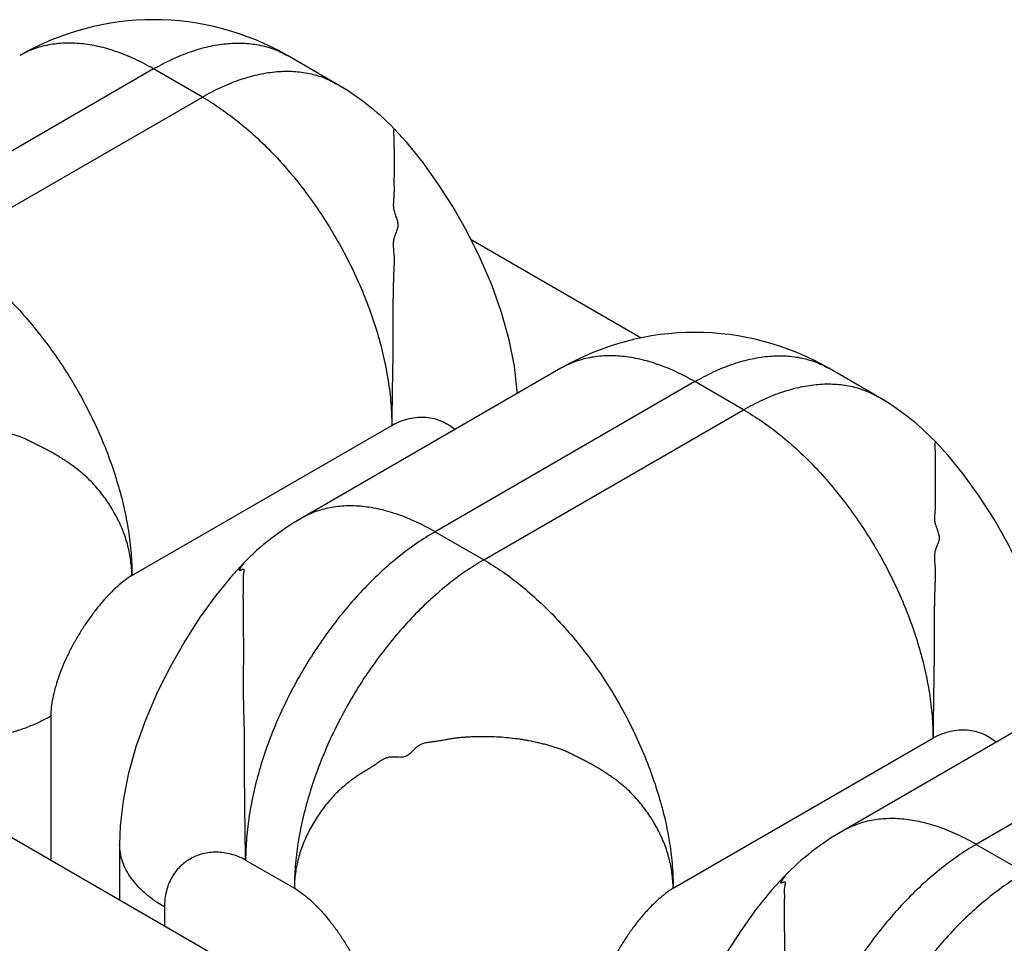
# Model space of a CAD drawing. Header units: inches. Extents: x 0 to 34, y 0 to 22.
# Tile 64 of 103: x 12.47 to 12.599, y 17.568 to 17.688. Entities that reach past the tile are written whole.
import ezdxf

# ---------------------------------------------------------------- set-up
doc = ezdxf.new("R2010")
doc.units = ezdxf.units.IN
doc.header["$LTSCALE"] = 1.87
doc.header["$MEASUREMENT"] = 0
doc.layers.get('0').update_dxf_attribs({"linetype": 'CONTINUOUS'})

msp = doc.modelspace()

# ---------------------------------------------------------------- linework, layer by layer
at = {"color": 7, "linetype": 'CONTINUOUS'}
for p, q in [((12.5112678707, 17.6799059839), (12.5049039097, 17.683580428)), ((12.4874031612, 17.6818465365), (12.4534620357, 17.6622495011)), ((12.4937671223, 17.6781720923), (12.4874031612, 17.6818465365)), ((12.4598259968, 17.658575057), (12.4937671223, 17.6781720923)), ((12.551085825, 17.6467132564), (12.5288878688, 17.6595299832)), ((12.5406130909, 17.642753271), (12.5066719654, 17.6231562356)), ((12.5819785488, 17.6390788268), (12.5756145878, 17.642753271)), ((12.5581138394, 17.6410193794), (12.5241727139, 17.6214223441)), ((12.5644778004, 17.6373449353), (12.5581138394, 17.6410193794)), ((12.5305366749, 17.6177478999), (12.5644778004, 17.6373449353)), ((12.4845747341, 17.6157089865), (12.5185158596, 17.6353060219)), ((12.5241727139, 17.6214223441), (12.5305366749, 17.6177478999)), ((12.4243401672, 17.6072111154), (12.6364722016, 17.4847296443)), ((12.611323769, 17.6019261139), (12.5773826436, 17.5823290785)), ((12.6288245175, 17.6001922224), (12.594883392, 17.580595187)), ((12.4739681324, 17.5973378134), (12.4739681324, 17.5785567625)), ((12.5552854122, 17.5748818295), (12.5892265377, 17.5944788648)), ((12.4829595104, 17.5805986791), (12.4829595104, 17.5733652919)), ((12.594883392, 17.580595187), (12.601247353, 17.5769207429)), ((12.4994239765, 17.5785562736), (12.5057879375, 17.5748818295)), ((12.4888173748, 17.5724332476), (12.4888173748, 17.5699830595))]:
    msp.add_line(p, q, dxfattribs=at)
for points in [[(12.5349064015, 17.6394583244), (12.5348952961, 17.6397753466), (12.5345300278, 17.6430164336), (12.5338494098, 17.6464714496), (12.532852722, 17.650053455), (12.5315681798, 17.6536657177), (12.530041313, 17.6572229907), (12.5283312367, 17.6606432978), (12.5264901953, 17.6638753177), (12.5245535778, 17.6668952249), (12.5225578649, 17.669669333), (12.520513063, 17.6721901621), (12.5187959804, 17.6740611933)], [(12.6056170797, 17.5986311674), (12.6056059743, 17.5989481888), (12.6052407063, 17.6021892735), (12.6045600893, 17.6056442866), (12.603563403, 17.6092262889), (12.6022788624, 17.6128385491), (12.6007519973, 17.6163958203), (12.5990419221, 17.6198161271), (12.5972008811, 17.6230481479), (12.5952642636, 17.6260680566), (12.5932685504, 17.6288421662), (12.5912237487, 17.6313629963), (12.5895066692, 17.6332340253)], [(12.4991408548, 17.6173076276), (12.4974300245, 17.6154426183), (12.495389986, 17.6129264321), (12.4934004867, 17.6101604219), (12.4914685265, 17.6071489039), (12.4896288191, 17.603922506), (12.487916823, 17.6005038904), (12.486385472, 17.5969436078), (12.4850957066, 17.5933251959), (12.4840944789, 17.5897354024), (12.4834109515, 17.5862727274), (12.4830445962, 17.5830262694), (12.4829595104, 17.5805983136)], [(12.5698515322, 17.5764804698), (12.5681407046, 17.5746154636), (12.5661006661, 17.5720992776), (12.5641111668, 17.5693332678), (12.5621792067, 17.5663217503), (12.5603394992, 17.5630953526), (12.5586275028, 17.5596767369), (12.5570961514, 17.5561164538), (12.5558063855, 17.5524980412), (12.5548051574, 17.548908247), (12.5541216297, 17.5454455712), (12.5537552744, 17.5421991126), (12.5536701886, 17.5397711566)]]:
    msp.add_lwpolyline(points, dxfattribs=at)
for centre, radius, start, end in [((12.4874031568, 17.6532699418), 0.035000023, 59.9985455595, 120.0013844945), ((12.49376712, 17.6495955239), 0.0350000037, 44.3401118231, 59.998584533), ((12.5581138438, 17.6124427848), 0.035000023, 59.9986155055, 120.0014544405), ((12.5644777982, 17.6087683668), 0.0350000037, 44.340111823, 59.998584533), ((12.5241727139, 17.5928457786), 0.035, 120.0007833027, 135.6804975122), ((12.594883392, 17.5520186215), 0.035, 120.0007833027, 135.6804961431)]:
    msp.add_arc(centre, radius, start, end, dxfattribs=at)
for points, knots in [([(12.4874031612, 17.6818465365), (12.4866136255, 17.6823024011), (12.485037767, 17.683127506), (12.4826338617, 17.6841113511), (12.4802729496, 17.6847997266), (12.4779770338, 17.6851849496), (12.4757676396, 17.6852618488), (12.4736660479, 17.6850274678), (12.4716946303, 17.6844823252), (12.4704762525, 17.6839117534), (12.4699024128, 17.683580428)], [0, 0, 0, 0, 0.1486093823, 0.2895041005, 0.4227287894, 0.5486488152, 0.6680063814, 0.7819427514, 0.8919897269, 1, 1, 1, 1]), ([(12.4874031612, 17.6818465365), (12.4881926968, 17.6823024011), (12.4897685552, 17.6831275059), (12.4921724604, 17.684111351), (12.4945333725, 17.6847997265), (12.4968292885, 17.6851849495), (12.4990386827, 17.6852618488), (12.5011402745, 17.6850274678), (12.5031116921, 17.6844823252), (12.5043300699, 17.6839117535), (12.5049039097, 17.683580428)], [0, 0, 0, 0, 0.1486093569, 0.2895040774, 0.4227287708, 0.548648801, 0.6680063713, 0.781942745, 0.8919897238, 1, 1, 1, 1]), ([(12.4937671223, 17.6781720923), (12.494556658, 17.678627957), (12.4961325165, 17.6794530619), (12.4985364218, 17.680436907), (12.5008973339, 17.6811252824), (12.5031932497, 17.6815105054), (12.5054026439, 17.6815874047), (12.5075042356, 17.6813530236), (12.5094756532, 17.6808078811), (12.510694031, 17.6802373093), (12.5112678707, 17.6799059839)], [0, 0, 0, 0, 0.1486093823, 0.2895041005, 0.4227287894, 0.5486488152, 0.6680063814, 0.7819427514, 0.8919897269, 1, 1, 1, 1]), ([(12.4937671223, 17.6781720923), (12.4945963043, 17.6776933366), (12.4962499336, 17.6766404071), (12.4986483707, 17.6748390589), (12.5009999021, 17.6727962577), (12.5032819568, 17.6705316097), (12.5054728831, 17.6680667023), (12.507551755, 17.6654250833), (12.5094987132, 17.6626320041), (12.5112951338, 17.6597141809), (12.5129238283, 17.6566995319), (12.514369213, 17.653616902), (12.5156174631, 17.6504957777), (12.5166566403, 17.6473659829), (12.5174768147, 17.6442574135), (12.5180701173, 17.6411996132), (12.5184308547, 17.6382219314), (12.5185158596, 17.6362634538), (12.5185158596, 17.6353060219)], [0, 0, 0, 0, 0.0558396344, 0.1141808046, 0.174785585, 0.2373566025, 0.301552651, 0.3669970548, 0.433287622, 0.5000053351, 0.5667228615, 0.6330128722, 0.6984563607, 0.7626511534, 0.8252206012, 0.8858235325, 0.9441626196, 1, 1, 1, 1]), ([(12.5187980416, 17.6740588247), (12.5188046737, 17.6740340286), (12.5188092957, 17.6739824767), (12.518790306, 17.6738820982), (12.5187520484, 17.6737880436), (12.5187337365, 17.6736881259), (12.5187293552, 17.6735865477), (12.518738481, 17.6734846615), (12.5187499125, 17.673382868), (12.5187592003, 17.6732811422), (12.5187672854, 17.6731544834), (12.5187732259, 17.6730028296), (12.5187774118, 17.6728513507), (12.5187815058, 17.6726997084), (12.5187866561, 17.6724970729), (12.5187926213, 17.6722435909), (12.5187991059, 17.6719394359), (12.5188047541, 17.6716354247), (12.5188093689, 17.6713315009), (12.5188138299, 17.6709262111), (12.5188165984, 17.6704195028), (12.5188180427, 17.6698114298), (12.5188185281, 17.66920335), (12.5188160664, 17.6685952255), (12.5188090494, 17.6679871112), (12.5188038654, 17.6674803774), (12.5188027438, 17.6670751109), (12.5188043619, 17.666771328), (12.5188074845, 17.6664676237), (12.5188097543, 17.6661638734), (12.5188091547, 17.6658599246), (12.5188034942, 17.6655556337), (12.5187909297, 17.6652508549), (12.5187684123, 17.6649459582), (12.5187420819, 17.6646411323), (12.5187206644, 17.6643363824), (12.5187123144, 17.6640318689), (12.5187253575, 17.663727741), (12.5187688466, 17.6634245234), (12.5188490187, 17.6631255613), (12.5189507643, 17.6628301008), (12.5190612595, 17.6625369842), (12.5191674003, 17.6622454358), (12.5192561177, 17.6619545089), (12.5193140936, 17.6616630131), (12.5193263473, 17.6613693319), (12.5192790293, 17.6610779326), (12.5191917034, 17.6607905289), (12.5190809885, 17.6605040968), (12.5189627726, 17.6602166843), (12.5188707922, 17.6599739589), (12.5188092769, 17.6597770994), (12.5187594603, 17.6595799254), (12.5187191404, 17.6593299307), (12.5186927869, 17.6589252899), (12.5187108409, 17.6585181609), (12.5187464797, 17.6581112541), (12.5187757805, 17.6578048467), (12.5188012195, 17.6574985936), (12.5188159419, 17.6571926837), (12.518821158, 17.6568875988), (12.518818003, 17.6564820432), (12.5187995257, 17.6559760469), (12.5187734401, 17.655470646), (12.5187554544, 17.6550661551), (12.5187403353, 17.6546612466), (12.5187254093, 17.6541547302), (12.5187113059, 17.6535466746), (12.518697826, 17.6529385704), (12.5186788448, 17.6521279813), (12.5186584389, 17.6511147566), (12.5186522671, 17.6498986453), (12.5186547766, 17.6486825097), (12.5186575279, 17.6474663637), (12.5186570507, 17.6462502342), (12.5186500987, 17.6450341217), (12.5186370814, 17.6438180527), (12.5186182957, 17.6426020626), (12.5185976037, 17.6413861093), (12.5185714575, 17.6397648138), (12.5185422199, 17.6377381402), (12.5185237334, 17.6361167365), (12.5185158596, 17.6353060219)], [0, 0, 0, 0, 0.0019768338, 0.003905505, 0.0078213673, 0.0097571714, 0.0116967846, 0.0156347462, 0.0176170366, 0.0195884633, 0.0235005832, 0.027390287, 0.03127659, 0.0351713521, 0.0390734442, 0.0468878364, 0.0546989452, 0.0625035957, 0.07030562, 0.0781086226, 0.0937192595, 0.1093307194, 0.1249402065, 0.1405512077, 0.1561660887, 0.1717778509, 0.1795797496, 0.1873780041, 0.1951741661, 0.202971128, 0.2107722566, 0.2185824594, 0.2264092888, 0.2342614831, 0.2421257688, 0.2499737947, 0.2577871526, 0.2655749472, 0.2733915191, 0.2813246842, 0.2893727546, 0.2974521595, 0.3054501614, 0.313265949, 0.3208552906, 0.3282844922, 0.3357671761, 0.3434699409, 0.3513856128, 0.3594091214, 0.3674077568, 0.3713651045, 0.3752869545, 0.3830622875, 0.3908264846, 0.4064818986, 0.4143795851, 0.4222914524, 0.4301867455, 0.4380450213, 0.4458736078, 0.4536837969, 0.4692776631, 0.4848639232, 0.4926602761, 0.5004604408, 0.516069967, 0.5316866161, 0.5473031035, 0.5629152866, 0.594132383, 0.6253517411, 0.6565740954, 0.6877948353, 0.7190148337, 0.7502354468, 0.7814562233, 0.8126767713, 0.8438973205, 0.8751178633, 0.9375589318, 1, 1, 1, 1]), ([(12.4598259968, 17.658575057), (12.4606551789, 17.6580963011), (12.4623088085, 17.6570433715), (12.4647072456, 17.6552420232), (12.467058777, 17.6531992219), (12.4693408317, 17.6509345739), (12.4715317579, 17.6484696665), (12.4736106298, 17.6458280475), (12.4755575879, 17.6430349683), (12.4773540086, 17.6401171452), (12.4789827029, 17.6371024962), (12.4804280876, 17.6340198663), (12.4816763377, 17.6308987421), (12.4827155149, 17.6277689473), (12.4835356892, 17.624660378), (12.4841289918, 17.6216025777), (12.4844897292, 17.618624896), (12.4845747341, 17.6166664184), (12.4845747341, 17.6157089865)], [0, 0, 0, 0, 0.0558396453, 0.1141808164, 0.1747855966, 0.2373566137, 0.3015526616, 0.3669970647, 0.433287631, 0.5000053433, 0.5667228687, 0.6330128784, 0.6984563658, 0.7626511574, 0.8252206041, 0.8858235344, 0.9441626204, 1, 1, 1, 1]), ([(12.5581138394, 17.6410193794), (12.5573243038, 17.641475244), (12.5557484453, 17.6423003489), (12.5533445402, 17.6432841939), (12.550983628, 17.6439725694), (12.5486877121, 17.6443577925), (12.5464783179, 17.6444346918), (12.5443767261, 17.6442003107), (12.5424053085, 17.6436551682), (12.5411869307, 17.6430845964), (12.5406130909, 17.642753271)], [0, 0, 0, 0, 0.1486093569, 0.2895040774, 0.4227287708, 0.548648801, 0.6680063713, 0.781942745, 0.8919897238, 1, 1, 1, 1]), ([(12.5581138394, 17.6410193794), (12.5589033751, 17.6414752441), (12.5604792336, 17.642300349), (12.5628831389, 17.6432841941), (12.565244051, 17.6439725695), (12.5675399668, 17.6443577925), (12.569749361, 17.6444346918), (12.5718509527, 17.6442003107), (12.5738223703, 17.6436551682), (12.575040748, 17.6430845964), (12.5756145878, 17.642753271)], [0, 0, 0, 0, 0.1486093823, 0.2895041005, 0.4227287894, 0.5486488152, 0.6680063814, 0.7819427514, 0.8919897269, 1, 1, 1, 1]), ([(12.5644778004, 17.6373449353), (12.5652673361, 17.6378008), (12.5668431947, 17.6386259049), (12.5692470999, 17.6396097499), (12.571608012, 17.6402981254), (12.5739039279, 17.6406833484), (12.576113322, 17.6407602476), (12.5782149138, 17.6405258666), (12.5801863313, 17.639980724), (12.5814047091, 17.6394101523), (12.5819785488, 17.6390788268)], [0, 0, 0, 0, 0.1486093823, 0.2895041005, 0.4227287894, 0.5486488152, 0.6680063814, 0.7819427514, 0.8919897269, 1, 1, 1, 1]), ([(12.5644778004, 17.6373449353), (12.5653069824, 17.6368661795), (12.5669606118, 17.63581325), (12.5693590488, 17.6340119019), (12.5717105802, 17.6319691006), (12.5739926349, 17.6297044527), (12.5761835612, 17.6272395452), (12.5782624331, 17.6245979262), (12.5802093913, 17.621804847), (12.582005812, 17.6188870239), (12.5836345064, 17.6158723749), (12.5850798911, 17.612789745), (12.5863281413, 17.6096686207), (12.5873673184, 17.6065388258), (12.5881874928, 17.6034302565), (12.5887807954, 17.6003724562), (12.5891415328, 17.5973947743), (12.5892265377, 17.5954362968), (12.5892265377, 17.5944788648)], [0, 0, 0, 0, 0.0558396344, 0.1141808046, 0.174785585, 0.2373566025, 0.301552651, 0.3669970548, 0.433287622, 0.5000053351, 0.5667228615, 0.6330128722, 0.6984563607, 0.7626511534, 0.8252206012, 0.8858235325, 0.9441626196, 1, 1, 1, 1]), ([(12.4845747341, 17.6157089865), (12.4845554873, 17.616358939), (12.4844477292, 17.6176646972), (12.4840681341, 17.6196030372), (12.4835611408, 17.6211841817), (12.4830394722, 17.6224159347), (12.4824394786, 17.6236356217), (12.4815592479, 17.6251208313), (12.4805303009, 17.6265290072), (12.4796069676, 17.6276000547), (12.4788568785, 17.6283702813), (12.4780489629, 17.6290930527), (12.4771912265, 17.6297712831), (12.4764430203, 17.6303028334), (12.4758278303, 17.6307139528), (12.4751993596, 17.6311198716), (12.4745572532, 17.6315116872), (12.473900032, 17.6318845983), (12.4733971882, 17.6321544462), (12.4728875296, 17.6324173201), (12.4724592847, 17.6326336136), (12.4721150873, 17.6328070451), (12.4717693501, 17.6329820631), (12.4713358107, 17.6332014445), (12.4708097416, 17.6334559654), (12.470273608, 17.6336925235), (12.4697248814, 17.6339023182), (12.4691667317, 17.6340903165), (12.4686014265, 17.6342609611), (12.4680307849, 17.6344183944), (12.4674555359, 17.6345642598), (12.4666824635, 17.6347467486), (12.4659034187, 17.6349121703), (12.4651181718, 17.6350541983), (12.464327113, 17.6351794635), (12.4633314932, 17.6353058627), (12.4621302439, 17.6354153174), (12.460924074, 17.6354809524), (12.4597153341, 17.6354975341), (12.4587077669, 17.6354745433), (12.4579018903, 17.6354384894), (12.4572980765, 17.6354015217), (12.4566964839, 17.6353511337), (12.4561977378, 17.635295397), (12.4558013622, 17.6352410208), (12.4554076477, 17.6351795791), (12.4549174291, 17.6350925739), (12.4544274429, 17.6350020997), (12.4540335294, 17.6349335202), (12.4537357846, 17.6348853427), (12.4534356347, 17.6348418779), (12.4531332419, 17.6348050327), (12.4528305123, 17.6347687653), (12.4525299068, 17.6347265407), (12.4522340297, 17.6346719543), (12.4519454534, 17.6345984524), (12.4516668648, 17.6344993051), (12.4514460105, 17.6343899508), (12.4512789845, 17.634283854), (12.4511162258, 17.6341643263), (12.4509223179, 17.6339964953), (12.4507006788, 17.6337797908), (12.4504833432, 17.6335586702), (12.4502651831, 17.6333451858), (12.450040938, 17.6331513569), (12.4498420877, 17.6330152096), (12.4496753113, 17.6329302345), (12.4495035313, 17.6328639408), (12.4492762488, 17.6328128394), (12.4489939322, 17.6327902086), (12.4487043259, 17.6327927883), (12.4484104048, 17.6328081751), (12.4481152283, 17.6328242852), (12.4478219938, 17.6328290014), (12.4475804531, 17.6328131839), (12.4473923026, 17.6327818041), (12.4472087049, 17.6327380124), (12.4469845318, 17.6326617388), (12.4466364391, 17.6325016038), (12.4463058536, 17.6322989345), (12.4459846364, 17.6320777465), (12.4457449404, 17.6319068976), (12.4455061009, 17.6317375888), (12.4452656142, 17.6315757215), (12.4450243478, 17.631421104), (12.4447039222, 17.6312230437), (12.4443034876, 17.6309844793), (12.4439054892, 17.6307464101), (12.4435925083, 17.6305507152), (12.4432838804, 17.6303495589), (12.4429051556, 17.6300882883), (12.4424616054, 17.6297614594), (12.4420289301, 17.6294240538), (12.4414675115, 17.6289644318), (12.4409276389, 17.6284844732), (12.4404161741, 17.6279794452), (12.4399261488, 17.6274608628), (12.4393483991, 17.6267882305), (12.4387045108, 17.6259508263), (12.438109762, 17.625090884), (12.4375616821, 17.6242135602), (12.4370617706, 17.6233205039), (12.4366111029, 17.6224129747), (12.4360826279, 17.6211876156), (12.4355631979, 17.6196137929), (12.4351779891, 17.6176743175), (12.4350838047, 17.6163631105), (12.4350772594, 17.6157089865)], [0, 0, 0, 0, 0.027734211, 0.0557549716, 0.0840752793, 0.0983707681, 0.1127819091, 0.14202497, 0.1718838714, 0.1870357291, 0.2023113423, 0.2177060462, 0.2332383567, 0.2489269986, 0.2568386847, 0.2647966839, 0.2808370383, 0.28891303, 0.2970243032, 0.3051758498, 0.3133719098, 0.3174874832, 0.3216150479, 0.3299002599, 0.3382114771, 0.3465389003, 0.3548860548, 0.3632587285, 0.3716544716, 0.3800691, 0.3885053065, 0.3969651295, 0.4139481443, 0.4224659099, 0.4309988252, 0.4481067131, 0.4652610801, 0.4824373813, 0.4996155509, 0.5168081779, 0.5254156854, 0.5340217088, 0.542608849, 0.5511623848, 0.5554231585, 0.559672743, 0.5681576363, 0.5766576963, 0.5809252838, 0.585211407, 0.5895220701, 0.59385989, 0.5982041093, 0.6025266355, 0.6068053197, 0.6110308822, 0.6152145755, 0.6193960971, 0.6215091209, 0.6236479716, 0.6280036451, 0.6324326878, 0.6368672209, 0.6412283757, 0.6454485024, 0.6494971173, 0.6514681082, 0.6534200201, 0.6573372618, 0.6613508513, 0.6654772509, 0.6696814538, 0.6739043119, 0.6780853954, 0.6821851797, 0.6842055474, 0.6862147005, 0.6902304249, 0.6942808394, 0.7025359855, 0.7067240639, 0.710918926, 0.7150899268, 0.7192108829, 0.7232818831, 0.7273116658, 0.7352773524, 0.7431624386, 0.7470917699, 0.7510206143, 0.7588745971, 0.7667123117, 0.7745171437, 0.7822743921, 0.7976580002, 0.805304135, 0.8129264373, 0.828084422, 0.8431000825, 0.8579622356, 0.8726633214, 0.8872057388, 0.9015982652, 0.915861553, 0.9441001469, 0.9720986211, 1, 1, 1, 1]), ([(12.5185158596, 17.6353060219), (12.5188808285, 17.6355119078), (12.5196187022, 17.6358654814), (12.5207613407, 17.6362215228), (12.5218899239, 17.6363943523), (12.5229892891, 17.6363917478), (12.5240446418, 17.6362217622), (12.5250412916, 17.6358923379), (12.5259642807, 17.6354116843), (12.5265190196, 17.6349968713), (12.5267776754, 17.6347688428)], [0, 0, 0, 0, 0.1422243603, 0.2766233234, 0.4048029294, 0.5282326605, 0.6482539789, 0.7661059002, 0.8829657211, 1, 1, 1, 1]), ([(12.5895087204, 17.6332316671), (12.5895153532, 17.6332068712), (12.5895199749, 17.6331553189), (12.5895009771, 17.6330549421), (12.589462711, 17.6329608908), (12.589444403, 17.6328609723), (12.5894400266, 17.6327593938), (12.5894491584, 17.6326575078), (12.5894605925, 17.6325557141), (12.5894698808, 17.6324539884), (12.5894779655, 17.63232733), (12.5894839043, 17.6321756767), (12.589488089, 17.6320241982), (12.5894921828, 17.6318725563), (12.5894973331, 17.631669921), (12.5895032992, 17.6314164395), (12.5895097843, 17.6311122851), (12.5895154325, 17.6308082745), (12.5895200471, 17.6305043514), (12.5895245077, 17.6300990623), (12.5895272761, 17.629592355), (12.5895287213, 17.6289842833), (12.5895292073, 17.6283762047), (12.5895267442, 17.6277680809), (12.5895197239, 17.6271599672), (12.5895145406, 17.6266532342), (12.589513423, 17.6262479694), (12.5895150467, 17.6259441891), (12.5895181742, 17.625640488), (12.5895204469, 17.6253367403), (12.5895198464, 17.6250327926), (12.5895141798, 17.6247285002), (12.5895016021, 17.6244237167), (12.5894790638, 17.6241188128), (12.5894527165, 17.6238139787), (12.5894312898, 17.6235092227), (12.5894229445, 17.6232047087), (12.5894360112, 17.622900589), (12.5894795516, 17.6225973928), (12.5895597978, 17.6222984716), (12.5896616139, 17.6220030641), (12.589772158, 17.6217100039), (12.589878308, 17.6214185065), (12.5899669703, 17.6211276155), (12.5900248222, 17.6208361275), (12.5900367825, 17.6205424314), (12.5899892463, 17.6202510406), (12.5899019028, 17.619963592), (12.5897912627, 17.6196770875), (12.5896731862, 17.6193895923), (12.5895813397, 17.6191468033), (12.5895199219, 17.6189499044), (12.5894701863, 17.6187526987), (12.5894299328, 17.618502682), (12.589403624, 17.6180980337), (12.5894216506, 17.6176909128), (12.5894572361, 17.6172840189), (12.5894864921, 17.6169776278), (12.5895118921, 17.6166713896), (12.5895265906, 17.6163654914), (12.5895317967, 17.6160604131), (12.5895286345, 17.6156548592), (12.5895102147, 17.6151488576), (12.5894787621, 17.6145423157), (12.5894538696, 17.6139352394), (12.5894361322, 17.6133275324), (12.5894219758, 17.6127194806), (12.5894085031, 17.6121113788), (12.5893895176, 17.6113007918), (12.5893691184, 17.6102875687), (12.5893629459, 17.6090714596), (12.5893654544, 17.6078553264), (12.5893682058, 17.6066391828), (12.589367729, 17.6054230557), (12.5893607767, 17.6042069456), (12.5893477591, 17.6029908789), (12.5893289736, 17.6017748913), (12.5893082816, 17.6005589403), (12.5892821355, 17.598937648), (12.5892528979, 17.5969109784), (12.5892344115, 17.5952895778), (12.5892265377, 17.5944788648)], [0, 0, 0, 0, 0.0019768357, 0.0039055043, 0.0078213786, 0.0097571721, 0.0116967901, 0.0156347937, 0.0176170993, 0.0195885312, 0.0235006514, 0.0273903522, 0.0312766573, 0.0351714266, 0.0390735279, 0.0468879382, 0.0546990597, 0.0625037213, 0.0703057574, 0.0781087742, 0.0937194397, 0.109330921, 0.1249404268, 0.140551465, 0.1561664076, 0.1717782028, 0.1795800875, 0.1873782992, 0.1951744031, 0.202971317, 0.2107724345, 0.2185826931, 0.2264096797, 0.2342621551, 0.2421267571, 0.2499750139, 0.25778842, 0.2655760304, 0.2733922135, 0.2813248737, 0.2893723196, 0.2974508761, 0.3054477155, 0.3132620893, 0.320850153, 0.3282791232, 0.3357633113, 0.3434677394, 0.3513844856, 0.3594085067, 0.36740745, 0.3713649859, 0.3752870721, 0.3830629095, 0.3908274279, 0.4064826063, 0.4143798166, 0.4222911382, 0.4301859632, 0.4380439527, 0.4458724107, 0.4536825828, 0.4692766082, 0.4848631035, 0.5004596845, 0.516069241, 0.5316858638, 0.5473023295, 0.5629145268, 0.5941317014, 0.6253511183, 0.6565735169, 0.6877943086, 0.7190143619, 0.7502350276, 0.781455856, 0.8126764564, 0.8438970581, 0.8751176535, 0.9375588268, 1, 1, 1, 1]), ([(12.5241727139, 17.6214223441), (12.5233831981, 17.6218781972), (12.521807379, 17.6227032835), (12.5194035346, 17.6236871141), (12.5170426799, 17.6243754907), (12.5147468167, 17.6247607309), (12.5125374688, 17.6248376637), (12.5104359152, 17.6246033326), (12.5084645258, 17.624058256), (12.507246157, 17.6234877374), (12.5066723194, 17.6231564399)], [0, 0, 0, 0, 0.1486089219, 0.2895034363, 0.4227281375, 0.5486483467, 0.6680061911, 0.781942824, 0.8919899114, 1, 1, 1, 1]), ([(12.5241727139, 17.6214223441), (12.5233435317, 17.6209435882), (12.5216899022, 17.6198906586), (12.519291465, 17.6180893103), (12.5169399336, 17.616046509), (12.514657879, 17.613781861), (12.5124669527, 17.6113169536), (12.5103880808, 17.6086753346), (12.5084411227, 17.6058822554), (12.5066447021, 17.6029644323), (12.5050160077, 17.5999497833), (12.503570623, 17.5968671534), (12.5023223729, 17.5937460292), (12.5012831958, 17.5906162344), (12.5004630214, 17.5875076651), (12.4998697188, 17.5844498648), (12.4995089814, 17.581472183), (12.4994239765, 17.5795137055), (12.4994239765, 17.5785562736)], [0, 0, 0, 0, 0.0558396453, 0.1141808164, 0.1747855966, 0.2373566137, 0.3015526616, 0.3669970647, 0.433287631, 0.5000053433, 0.5667228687, 0.6330128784, 0.6984563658, 0.7626511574, 0.8252206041, 0.8858235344, 0.9441626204, 1, 1, 1, 1]), ([(12.5305366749, 17.6177478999), (12.5297074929, 17.6172691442), (12.5280538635, 17.6162162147), (12.5256554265, 17.6144148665), (12.5233038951, 17.6123720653), (12.5210218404, 17.6101074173), (12.5188309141, 17.6076425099), (12.5167520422, 17.6050008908), (12.514805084, 17.6022078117), (12.5130086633, 17.5992899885), (12.5113799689, 17.5962753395), (12.5099345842, 17.5931927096), (12.508686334, 17.5900715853), (12.5076471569, 17.5869417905), (12.5068269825, 17.5838332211), (12.5062336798, 17.5807754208), (12.5058729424, 17.577797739), (12.5057879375, 17.5758392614), (12.5057879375, 17.5748818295)], [0, 0, 0, 0, 0.0558396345, 0.1141808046, 0.174785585, 0.2373566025, 0.301552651, 0.3669970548, 0.433287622, 0.5000053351, 0.5667228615, 0.6330128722, 0.6984563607, 0.7626511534, 0.8252206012, 0.8858235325, 0.9441626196, 1, 1, 1, 1]), ([(12.5305366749, 17.6177478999), (12.5313658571, 17.6172691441), (12.5330194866, 17.6162162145), (12.5354179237, 17.6144148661), (12.5377694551, 17.6123720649), (12.5400515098, 17.6101074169), (12.5422424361, 17.6076425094), (12.5443213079, 17.6050008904), (12.5462682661, 17.6022078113), (12.5480646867, 17.5992899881), (12.549693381, 17.5962753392), (12.5511387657, 17.5931927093), (12.5523870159, 17.590071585), (12.553426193, 17.5869417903), (12.5542463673, 17.5838332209), (12.5548396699, 17.5807754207), (12.5552004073, 17.5777977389), (12.5552854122, 17.5758392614), (12.5552854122, 17.5748818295)], [0, 0, 0, 0, 0.0558396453, 0.1141808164, 0.1747855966, 0.2373566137, 0.3015526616, 0.3669970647, 0.433287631, 0.5000053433, 0.5667228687, 0.6330128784, 0.6984563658, 0.7626511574, 0.8252206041, 0.8858235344, 0.9441626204, 1, 1, 1, 1]), ([(12.4994239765, 17.5785562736), (12.4993962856, 17.5795233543), (12.4993637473, 17.5815233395), (12.4993433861, 17.5837901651), (12.4993259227, 17.5853592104), (12.4993128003, 17.5864420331), (12.4992972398, 17.5878115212), (12.4992867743, 17.589469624), (12.499285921, 17.5911421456), (12.4992887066, 17.5928219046), (12.4992832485, 17.5945005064), (12.4992545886, 17.5958940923), (12.4992240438, 17.5970008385), (12.4992000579, 17.5978227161), (12.4991781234, 17.5986386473), (12.4991620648, 17.5994483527), (12.4991507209, 17.6002508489), (12.4991413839, 17.6010448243), (12.4991312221, 17.6018299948), (12.4991287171, 17.6024792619), (12.4991344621, 17.6029954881), (12.4991471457, 17.6035079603), (12.499172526, 17.6041414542), (12.4991987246, 17.6048891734), (12.499201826, 17.605617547), (12.4991913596, 17.6063246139), (12.4991771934, 17.6070123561), (12.4991635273, 17.6076829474), (12.4991547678, 17.6083372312), (12.4991488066, 17.6089743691), (12.4991403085, 17.6097856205), (12.4991282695, 17.6107498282), (12.4991241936, 17.6116797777), (12.499122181, 17.6123815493), (12.4991206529, 17.6128746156), (12.4991209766, 17.6133458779), (12.4991253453, 17.6137956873), (12.4991338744, 17.6142217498), (12.4991387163, 17.6145600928), (12.4991379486, 17.6148147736), (12.49913269, 17.6150473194), (12.4991214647, 17.6153260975), (12.4991263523, 17.6156028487), (12.4991513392, 17.6158255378), (12.4991777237, 17.6159673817), (12.4992000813, 17.6160810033), (12.4992155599, 17.6161629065), (12.4992281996, 17.6162400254), (12.4992364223, 17.6163106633), (12.4992387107, 17.6163732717), (12.4992334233, 17.6164265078), (12.4992185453, 17.6164699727), (12.4991886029, 17.6165012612), (12.4991441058, 17.6165121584), (12.4990920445, 17.616507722), (12.4990323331, 17.6164937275), (12.4989674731, 17.6164725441), (12.4989004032, 17.6164474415), (12.4988343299, 17.6164215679), (12.4987724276, 17.6163980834), (12.4987179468, 17.616380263), (12.4986778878, 17.6163713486), (12.4986518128, 17.6163713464), (12.4986371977, 17.6163749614), (12.498626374, 17.6163838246), (12.4986216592, 17.6163980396), (12.4986227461, 17.616415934), (12.4986282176, 17.6164378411), (12.4986379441, 17.6164637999), (12.4986515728, 17.6164935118), (12.4986687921, 17.6165266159), (12.4986972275, 17.6165768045), (12.4987395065, 17.6166448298), (12.4987966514, 17.616730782), (12.4988591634, 17.6168208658), (12.4989240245, 17.616911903), (12.4989882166, 17.6170007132), (12.499048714, 17.6170841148), (12.4991024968, 17.6171589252), (12.4991468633, 17.6172223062), (12.4991765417, 17.6172674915), (12.4991943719, 17.6172970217), (12.499204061, 17.6173142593), (12.499211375, 17.6173286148), (12.499216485, 17.6173402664), (12.4992196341, 17.6173494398), (12.499220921, 17.6173563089), (12.4992207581, 17.6173613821), (12.4992172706, 17.6173659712), (12.4992079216, 17.6173642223), (12.4991973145, 17.6173582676), (12.4991835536, 17.6173485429), (12.4991691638, 17.6173362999), (12.4991595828, 17.6173271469), (12.4991548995, 17.6173223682)], [0, 0, 0, 0, 0.0729383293, 0.1507912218, 0.1709052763, 0.1912361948, 0.2324315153, 0.2741577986, 0.3162427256, 0.3585227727, 0.4007961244, 0.4427899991, 0.4636033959, 0.4842659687, 0.504777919, 0.5251386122, 0.5453213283, 0.5652842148, 0.5850007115, 0.604520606, 0.614230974, 0.6239205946, 0.6431665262, 0.6620286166, 0.6803217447, 0.6980716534, 0.7153397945, 0.7321818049, 0.7486380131, 0.7646704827, 0.7802178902, 0.8098018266, 0.8373676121, 0.8503271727, 0.8627088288, 0.8745401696, 0.8858555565, 0.8966208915, 0.9066676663, 0.9113649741, 0.9158206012, 0.9242025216, 0.9324013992, 0.9366543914, 0.9410807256, 0.9432737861, 0.9453851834, 0.9473644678, 0.9491641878, 0.9507438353, 0.9520786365, 0.9531812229, 0.9541492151, 0.9551995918, 0.9565063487, 0.9580681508, 0.9598135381, 0.9616475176, 0.9634663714, 0.9651638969, 0.9666362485, 0.967791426, 0.9682338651, 0.9685933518, 0.9689055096, 0.9692423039, 0.9696775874, 0.9702425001, 0.9709401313, 0.9717644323, 0.9727056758, 0.973752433, 0.9761126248, 0.9787418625, 0.9815333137, 0.9843786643, 0.9871688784, 0.9897945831, 0.9921463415, 0.9941150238, 0.9956269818, 0.9962207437, 0.9967152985, 0.997117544, 0.9974346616, 0.9976744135, 0.9978459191, 0.9979619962, 0.99804579, 0.9982444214, 0.9985711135, 0.9990030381, 0.9994955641, 1, 1, 1, 1]), ([(12.4845747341, 17.6157089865), (12.4842452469, 17.6155059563), (12.4835860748, 17.6150483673), (12.482631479, 17.6142565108), (12.4816841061, 17.613348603), (12.4807525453, 17.6123385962), (12.4798453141, 17.6112403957), (12.4789710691, 17.6100680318), (12.4781384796, 17.6088355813), (12.4773562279, 17.6075571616), (12.4766329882, 17.6062469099), (12.4759774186, 17.6049189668), (12.4753981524, 17.6035874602), (12.4749037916, 17.6022664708), (12.4745029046, 17.6009700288), (12.4742040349, 17.5997119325), (12.4740157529, 17.5985060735), (12.4739681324, 17.5977182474), (12.4739681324, 17.5973378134)], [0, 0, 0, 0, 0.0531247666, 0.1099445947, 0.1700947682, 0.2331075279, 0.2984482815, 0.3655392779, 0.4337758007, 0.5025380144, 0.5712004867, 0.6391408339, 0.7057487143, 0.7704364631, 0.8326530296, 0.8919036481, 0.9477790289, 1, 1, 1, 1]), ([(12.4739681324, 17.5973378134), (12.4734943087, 17.5970642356), (12.4725007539, 17.5965467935), (12.4709241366, 17.5958743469), (12.4692413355, 17.5952943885), (12.4674686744, 17.5948119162), (12.4656228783, 17.5944320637), (12.4637216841, 17.5941578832), (12.4617831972, 17.5939925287), (12.4598259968, 17.5939370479), (12.4578687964, 17.5939925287), (12.4559303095, 17.5941578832), (12.4540291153, 17.5944320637), (12.4521833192, 17.5948119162), (12.4504106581, 17.5952943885), (12.448727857, 17.5958743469), (12.4471512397, 17.5965467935), (12.4461576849, 17.5970642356), (12.4456838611, 17.5973378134)], [0, 0, 0, 0, 0.055839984, 0.1141800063, 0.1747845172, 0.2373539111, 0.301549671, 0.3669929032, 0.4332830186, 0.5, 0.5667169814, 0.6330070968, 0.698450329, 0.7626460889, 0.8252154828, 0.8858199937, 0.944160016, 1, 1, 1, 1]), ([(12.5892265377, 17.5944788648), (12.5895915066, 17.5946847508), (12.5903293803, 17.5950383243), (12.5914720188, 17.5953943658), (12.592600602, 17.5955671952), (12.5936999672, 17.5955645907), (12.59475532, 17.5953946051), (12.5957519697, 17.5950651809), (12.5966749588, 17.5945845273), (12.5972296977, 17.5941697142), (12.5974883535, 17.5939416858)], [0, 0, 0, 0, 0.1422243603, 0.2766233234, 0.4048029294, 0.5282326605, 0.6482539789, 0.7661059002, 0.8829657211, 1, 1, 1, 1]), ([(12.5552854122, 17.5748818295), (12.5552661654, 17.575531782), (12.5551584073, 17.5768375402), (12.5547788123, 17.5787758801), (12.5542718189, 17.5803570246), (12.5537501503, 17.5815887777), (12.5531501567, 17.5828084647), (12.552269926, 17.5842936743), (12.551240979, 17.5857018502), (12.5503176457, 17.5867728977), (12.5495675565, 17.5875431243), (12.548759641, 17.5882658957), (12.5479019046, 17.5889441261), (12.5471536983, 17.5894756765), (12.5465385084, 17.5898867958), (12.5459100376, 17.5902927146), (12.5452679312, 17.5906845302), (12.54461071, 17.5910574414), (12.5441078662, 17.5913272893), (12.5435982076, 17.5915901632), (12.5431699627, 17.5918064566), (12.5428257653, 17.591979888), (12.542480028, 17.592154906), (12.5420464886, 17.5923742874), (12.5415204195, 17.5926288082), (12.5409842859, 17.5928653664), (12.5404355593, 17.5930751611), (12.5398774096, 17.5932631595), (12.5393121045, 17.5934338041), (12.5387414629, 17.5935912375), (12.5381662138, 17.5937371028), (12.5373931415, 17.5939195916), (12.5366140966, 17.5940850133), (12.5358288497, 17.5942270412), (12.535037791, 17.5943523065), (12.5340421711, 17.5944787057), (12.5328409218, 17.5945881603), (12.5316347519, 17.5946537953), (12.530426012, 17.5946703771), (12.5294184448, 17.5946473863), (12.5286125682, 17.5946113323), (12.5280087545, 17.5945743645), (12.5274071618, 17.5945239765), (12.5269084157, 17.5944682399), (12.52651204, 17.5944138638), (12.5261183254, 17.5943524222), (12.5256281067, 17.5942654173), (12.5251381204, 17.594174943), (12.524744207, 17.5941063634), (12.5244464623, 17.5940581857), (12.5241463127, 17.5940147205), (12.5238439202, 17.5939778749), (12.5235411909, 17.5939416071), (12.5232405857, 17.5938993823), (12.5229447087, 17.5938447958), (12.5226561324, 17.593771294), (12.5223775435, 17.5936721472), (12.5221566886, 17.5935627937), (12.5219896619, 17.5934566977), (12.5218269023, 17.593337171), (12.5216329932, 17.5931693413), (12.5214113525, 17.5929526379), (12.5211940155, 17.592731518), (12.5209758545, 17.5925180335), (12.5207516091, 17.5923242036), (12.5205527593, 17.5921880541), (12.5203859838, 17.5921030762), (12.5202142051, 17.5920367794), (12.5199869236, 17.5919856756), (12.5197046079, 17.5919630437), (12.5194150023, 17.5919656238), (12.5191210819, 17.591981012), (12.5188259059, 17.591997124), (12.5185326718, 17.5920018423), (12.5182911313, 17.5919860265), (12.5181029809, 17.5919546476), (12.5179193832, 17.5919108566), (12.5176952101, 17.5918345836), (12.5173471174, 17.5916744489), (12.5170165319, 17.5914717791), (12.5166953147, 17.5912505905), (12.5164556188, 17.5910797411), (12.5162167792, 17.5909104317), (12.5159762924, 17.5907485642), (12.515735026, 17.5905939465), (12.5154146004, 17.5903958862), (12.5150141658, 17.5901573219), (12.5146161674, 17.5899192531), (12.5143031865, 17.5897235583), (12.5139945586, 17.5895224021), (12.5136158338, 17.5892611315), (12.5131722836, 17.5889343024), (12.5127396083, 17.5885968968), (12.5121781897, 17.5881372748), (12.5116383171, 17.5876573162), (12.5111268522, 17.5871522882), (12.510636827, 17.5866337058), (12.5100590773, 17.5859610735), (12.5094151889, 17.5851236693), (12.5088204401, 17.584263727), (12.5082723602, 17.5833864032), (12.5077724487, 17.5824933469), (12.507321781, 17.5815858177), (12.506793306, 17.5803604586), (12.506273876, 17.5787866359), (12.5058886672, 17.5768471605), (12.5057944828, 17.5755359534), (12.5057879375, 17.5748818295)], [0, 0, 0, 0, 0.027734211, 0.0557549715, 0.0840752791, 0.098370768, 0.1127819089, 0.1420249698, 0.1718838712, 0.1870357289, 0.2023113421, 0.2177060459, 0.2332383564, 0.2489269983, 0.2568386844, 0.2647966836, 0.2808370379, 0.2889130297, 0.2970243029, 0.3051758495, 0.3133719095, 0.3174874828, 0.3216150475, 0.3299002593, 0.3382114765, 0.3465388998, 0.3548860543, 0.363258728, 0.3716544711, 0.3800690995, 0.388505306, 0.396965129, 0.4139481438, 0.4224659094, 0.4309988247, 0.4481067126, 0.4652610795, 0.4824373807, 0.4996155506, 0.5168081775, 0.5254156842, 0.534021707, 0.542608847, 0.5511623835, 0.555423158, 0.5596727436, 0.5681576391, 0.5766576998, 0.5809252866, 0.5852114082, 0.5895220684, 0.5938598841, 0.5982040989, 0.6025266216, 0.6068053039, 0.6110308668, 0.6152145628, 0.6193960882, 0.6215091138, 0.6236479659, 0.6280036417, 0.6324326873, 0.6368672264, 0.6412283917, 0.6454485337, 0.6494971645, 0.6514681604, 0.653420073, 0.6573373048, 0.66135088, 0.6654772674, 0.669681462, 0.6739043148, 0.6780853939, 0.6821851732, 0.6842055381, 0.6862146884, 0.6902304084, 0.694280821, 0.7025359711, 0.7067240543, 0.7109189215, 0.7150899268, 0.7192108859, 0.7232818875, 0.7273116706, 0.7352773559, 0.7431624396, 0.7470917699, 0.7510206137, 0.7588745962, 0.7667123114, 0.774517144, 0.7822743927, 0.7976580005, 0.8053041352, 0.8129264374, 0.8280844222, 0.8431000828, 0.8579622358, 0.8726633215, 0.887205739, 0.9015982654, 0.9158615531, 0.944100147, 0.9720986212, 1, 1, 1, 1]), ([(12.594883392, 17.580595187), (12.5940938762, 17.5810510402), (12.5925180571, 17.5818761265), (12.5901142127, 17.582859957), (12.587753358, 17.5835483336), (12.5854574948, 17.5839335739), (12.5832481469, 17.5840105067), (12.5811465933, 17.5837761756), (12.5791752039, 17.5832310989), (12.5779568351, 17.5826605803), (12.5773829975, 17.5823292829)], [0, 0, 0, 0, 0.1486089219, 0.2895034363, 0.4227281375, 0.5486483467, 0.6680061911, 0.781942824, 0.8919899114, 1, 1, 1, 1]), ([(12.4888173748, 17.5724332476), (12.4883662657, 17.5726937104), (12.4875078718, 17.5732379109), (12.4863341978, 17.5741462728), (12.4853192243, 17.5751180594), (12.484472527, 17.576144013), (12.4838034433, 17.5772154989), (12.4833187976, 17.5783223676), (12.4830254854, 17.5794537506), (12.4829595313, 17.5802196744), (12.4829595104, 17.5805983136)], [0, 0, 0, 0, 0.1485991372, 0.2894938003, 0.4227130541, 0.5486363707, 0.6679930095, 0.781934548, 0.8919848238, 1, 1, 1, 1]), ([(12.594883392, 17.580595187), (12.5940542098, 17.5801164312), (12.5924005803, 17.5790635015), (12.5900021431, 17.5772621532), (12.5876506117, 17.575219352), (12.5853685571, 17.572954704), (12.5831776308, 17.5704897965), (12.581098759, 17.5678481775), (12.5791518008, 17.5650550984), (12.5773553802, 17.5621372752), (12.5757266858, 17.5591226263), (12.5742813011, 17.5560399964), (12.573033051, 17.5529188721), (12.5719938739, 17.5497890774), (12.5711736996, 17.546680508), (12.5705803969, 17.5436227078), (12.5702196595, 17.540645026), (12.5701346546, 17.5386865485), (12.5701346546, 17.5377291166)], [0, 0, 0, 0, 0.0558396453, 0.1141808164, 0.1747855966, 0.2373566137, 0.3015526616, 0.3669970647, 0.433287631, 0.5000053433, 0.5667228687, 0.6330128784, 0.6984563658, 0.7626511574, 0.8252206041, 0.8858235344, 0.9441626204, 1, 1, 1, 1]), ([(12.4994239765, 17.5785562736), (12.4991141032, 17.5787231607), (12.4984892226, 17.579016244), (12.4975268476, 17.5793358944), (12.4965712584, 17.5795289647), (12.4956314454, 17.5795995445), (12.4947161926, 17.5795518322), (12.4938343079, 17.5793899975), (12.4929945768, 17.5791181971), (12.4922057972, 17.578740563), (12.4914767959, 17.5782612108), (12.490816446, 17.5776842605), (12.4902336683, 17.5770138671), (12.4897374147, 17.5762542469), (12.489336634, 17.5754097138), (12.4890402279, 17.5744846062), (12.4888570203, 17.5734835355), (12.4888173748, 17.5727893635), (12.4888173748, 17.5724332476)], [0, 0, 0, 0, 0.0702800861, 0.1374596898, 0.2020330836, 0.2644581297, 0.3251607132, 0.3845423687, 0.4429907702, 0.5008923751, 0.5586461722, 0.6166772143, 0.6754484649, 0.735469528, 0.7973011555, 0.8615550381, 0.9288891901, 1, 1, 1, 1]), ([(12.5701346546, 17.5377291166), (12.5701069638, 17.5386961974), (12.5700744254, 17.5406961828), (12.5700540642, 17.5429630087), (12.5700366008, 17.5445320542), (12.5700234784, 17.545614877), (12.5700079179, 17.5469843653), (12.5699974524, 17.5486424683), (12.5699965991, 17.5503149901), (12.5699993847, 17.5519947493), (12.5699939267, 17.5536733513), (12.5699652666, 17.5550669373), (12.5699347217, 17.5561736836), (12.5699107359, 17.5569955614), (12.5698888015, 17.5578114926), (12.5698727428, 17.558621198), (12.5698613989, 17.5594236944), (12.5698520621, 17.5602176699), (12.5698419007, 17.5610028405), (12.5698393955, 17.5616521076), (12.5698451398, 17.5621683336), (12.5698578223, 17.5626808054), (12.5698832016, 17.5633142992), (12.5699094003, 17.5640620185), (12.5699125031, 17.5647903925), (12.5699020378, 17.5654974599), (12.5698878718, 17.5661852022), (12.5698742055, 17.5668557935), (12.5698654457, 17.5675100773), (12.5698594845, 17.5681472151), (12.5698509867, 17.5689584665), (12.5698389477, 17.5699226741), (12.5698348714, 17.5708526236), (12.5698328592, 17.5715543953), (12.5698313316, 17.5720474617), (12.5698316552, 17.5725187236), (12.5698360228, 17.5729685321), (12.5698445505, 17.5733945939), (12.5698493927, 17.5737329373), (12.569848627, 17.5739876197), (12.569843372, 17.5742201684), (12.5698321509, 17.5744989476), (12.5698370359, 17.5747756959), (12.5698620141, 17.574998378), (12.5698883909, 17.5751402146), (12.5699107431, 17.57525383), (12.5699262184, 17.5753357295), (12.5699388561, 17.575412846), (12.5699470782, 17.5754834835), (12.569949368, 17.5755460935), (12.5699440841, 17.5755993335), (12.5699292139, 17.5756428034), (12.5698992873, 17.5756741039), (12.5698548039, 17.5756850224), (12.569802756, 17.5756806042), (12.5697430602, 17.5756666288), (12.5696782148, 17.5756454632), (12.5696111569, 17.5756203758), (12.5695450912, 17.5755945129), (12.5694831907, 17.5755710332), (12.5694287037, 17.5755532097), (12.569388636, 17.5755442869), (12.5693625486, 17.5755442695), (12.5693479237, 17.5755478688), (12.5693370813, 17.5755567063), (12.5693323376, 17.5755709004), (12.5693334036, 17.5755887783), (12.5693388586, 17.5756106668), (12.5693485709, 17.5756366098), (12.569362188, 17.5756663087), (12.5693793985, 17.5756994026), (12.5694078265, 17.575749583), (12.5694501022, 17.5758176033), (12.569507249, 17.5759035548), (12.5695697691, 17.5759936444), (12.5696346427, 17.576084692), (12.56969885, 17.5761735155), (12.5697593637, 17.5762569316), (12.5698131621, 17.5763317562), (12.569857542, 17.5763951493), (12.5698872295, 17.5764403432), (12.5699050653, 17.5764698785), (12.5699147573, 17.5764871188), (12.5699220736, 17.5765014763), (12.5699271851, 17.5765131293), (12.5699303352, 17.5765223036), (12.5699316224, 17.5765291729), (12.5699314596, 17.5765342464), (12.56992797, 17.576538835), (12.5699186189, 17.5765370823), (12.5699080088, 17.5765311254), (12.5698942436, 17.5765213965), (12.5698798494, 17.5765091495), (12.5698702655, 17.5764999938), (12.5698655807, 17.5764952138)], [0, 0, 0, 0, 0.0729384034, 0.1507913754, 0.1709054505, 0.1912363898, 0.2324317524, 0.2741580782, 0.316243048, 0.358523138, 0.4007965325, 0.4427904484, 0.4636038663, 0.4842664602, 0.5047784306, 0.5251391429, 0.545321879, 0.5652847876, 0.585001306, 0.6045212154, 0.6142315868, 0.6239212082, 0.6431671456, 0.6620292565, 0.6803224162, 0.698072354, 0.7153405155, 0.7321825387, 0.7486387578, 0.7646712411, 0.7802186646, 0.8098026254, 0.8373684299, 0.8503280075, 0.8627096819, 0.8745410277, 0.8858563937, 0.8966217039, 0.9066685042, 0.9113658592, 0.9158215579, 0.9242035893, 0.9324023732, 0.9366551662, 0.9410812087, 0.9432741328, 0.9453854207, 0.9473646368, 0.9491643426, 0.9507440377, 0.9520789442, 0.9531816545, 0.9541496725, 0.9551998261, 0.9565061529, 0.9580674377, 0.9598123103, 0.9616458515, 0.9634644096, 0.965161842, 0.966634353, 0.9677899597, 0.9682326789, 0.9685924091, 0.9689046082, 0.9692410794, 0.9696757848, 0.9702401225, 0.9709372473, 0.971761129, 0.9727020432, 0.9737485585, 0.9761085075, 0.9787377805, 0.9815294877, 0.9843752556, 0.9871659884, 0.9897922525, 0.9921445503, 0.9941136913, 0.9956259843, 0.9962198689, 0.9967145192, 0.997116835, 0.9974339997, 0.9976737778, 0.9978452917, 0.9979613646, 0.9980451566, 0.99824385, 0.998570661, 0.9990027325, 0.9994954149, 1, 1, 1, 1]), ([(12.601247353, 17.5769207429), (12.6004181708, 17.576441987), (12.5987645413, 17.5753890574), (12.5963661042, 17.5735877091), (12.5940145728, 17.5715449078), (12.5917325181, 17.5692802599), (12.5895415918, 17.5668153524), (12.58746272, 17.5641737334), (12.5855157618, 17.5613806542), (12.5837193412, 17.5584628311), (12.5820906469, 17.5554481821), (12.5806452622, 17.5523655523), (12.579397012, 17.549244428), (12.5783578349, 17.5461146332), (12.5775376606, 17.5430060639), (12.5769443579, 17.5399482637), (12.5765836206, 17.5369705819), (12.5764986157, 17.5350121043), (12.5764986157, 17.5340546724)], [0, 0, 0, 0, 0.0558396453, 0.1141808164, 0.1747855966, 0.2373566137, 0.3015526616, 0.3669970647, 0.433287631, 0.5000053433, 0.5667228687, 0.6330128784, 0.6984563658, 0.7626511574, 0.8252206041, 0.8858235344, 0.9441626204, 1, 1, 1, 1]), ([(12.5057879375, 17.5748818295), (12.5061178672, 17.5746869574), (12.5067780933, 17.5742431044), (12.5077330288, 17.5734664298), (12.5086805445, 17.5725689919), (12.5096121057, 17.5715652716), (12.5105192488, 17.5704696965), (12.511393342, 17.5692968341), (12.5122257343, 17.5680613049), (12.5130077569, 17.5667777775), (12.5137307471, 17.5654609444), (12.514386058, 17.564125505), (12.5149650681, 17.5627861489), (12.515459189, 17.5614575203), (12.5158598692, 17.5601542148), (12.5161585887, 17.5588905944), (12.516346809, 17.5576811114), (12.5163945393, 17.5568915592), (12.5163945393, 17.5565106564)], [0, 0, 0, 0, 0.0525582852, 0.1088921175, 0.1686635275, 0.2314150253, 0.2966117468, 0.3636687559, 0.4319694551, 0.5008787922, 0.569753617, 0.6379518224, 0.7048416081, 0.7698122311, 0.8322879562, 0.8917477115, 0.9477543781, 1, 1, 1, 1]), ([(12.5552854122, 17.5748818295), (12.5549559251, 17.5746787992), (12.5542967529, 17.5742212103), (12.5533421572, 17.5734293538), (12.5523947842, 17.5725214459), (12.5514632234, 17.5715114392), (12.5505559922, 17.5704132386), (12.5496817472, 17.5692408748), (12.5488491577, 17.5680084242), (12.548066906, 17.5667300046), (12.5473436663, 17.5654197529), (12.5466880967, 17.5640918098), (12.5461088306, 17.5627603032), (12.5456144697, 17.5614393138), (12.5452135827, 17.5601428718), (12.5449147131, 17.5588847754), (12.544726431, 17.5576789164), (12.5446788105, 17.5568910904), (12.5446788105, 17.5565106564)], [0, 0, 0, 0, 0.0531247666, 0.1099445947, 0.1700947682, 0.2331075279, 0.2984482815, 0.3655392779, 0.4337758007, 0.5025380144, 0.5712004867, 0.6391408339, 0.7057487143, 0.7704364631, 0.8326530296, 0.8919036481, 0.9477790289, 1, 1, 1, 1])]:
    msp.add_open_spline(points, degree=3, knots=knots, dxfattribs=at)

doc.saveas('drawing.dxf')
